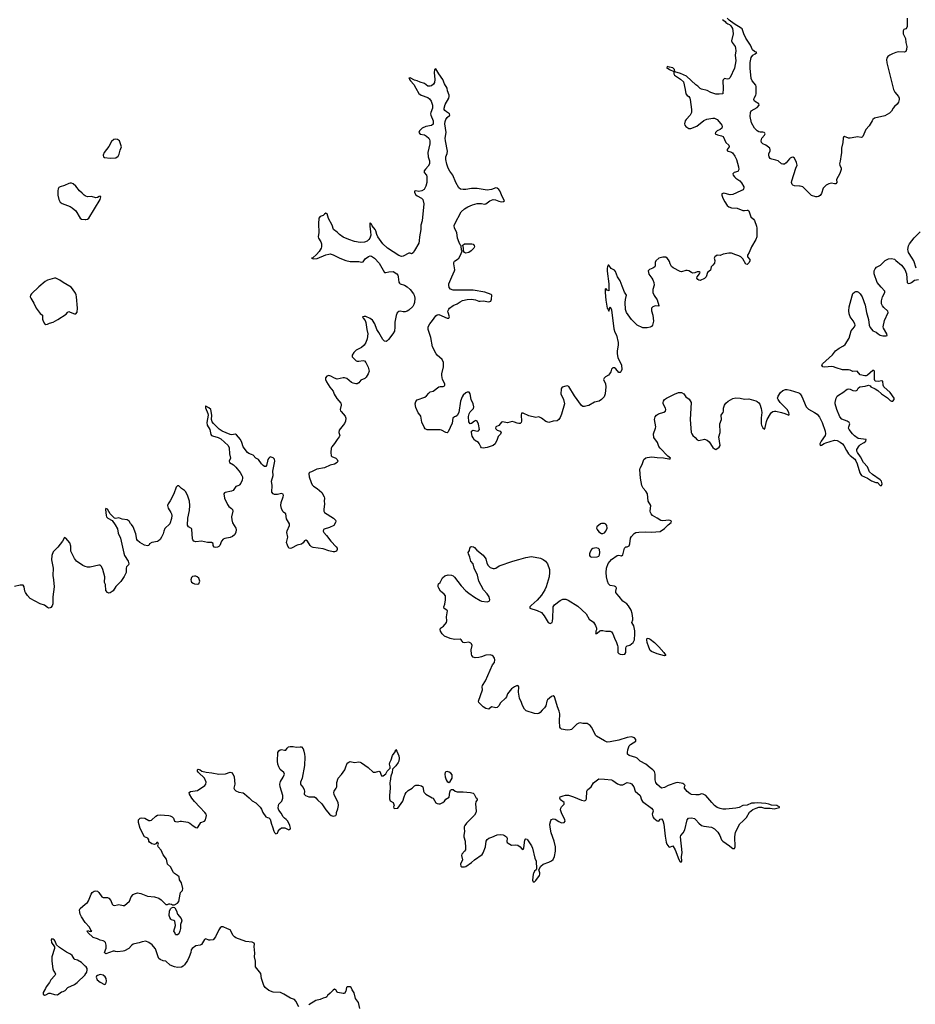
# Model space of a CAD drawing. Header units: inches. Extents: x 1384771 to 1534001, y 461348 to 645899.
# Tile 41 of 105: x 1459082 to 1471623, y 498167 to 511947. Entities that reach past the tile are written whole.
import ezdxf

# ---------------------------------------------------------------- set-up
doc = ezdxf.new("R2010")
doc.units = ezdxf.units.IN
doc.header["$MEASUREMENT"] = 0
for name, color, linetype in [('B4459', 7, 'Continuous'), ('B4469', 7, 'Continuous'), ('B4550', 7, 'Continuous'), ('B4560', 7, 'Continuous'), ('B4561', 7, 'Continuous'), ('B4570', 7, 'Continuous'), ('B4571', 7, 'Continuous')]:
    doc.layers.add(name, color=color, linetype=linetype)

msp = doc.modelspace()

# ---------------------------------------------------------------- linework, layer by layer
at = {"layer": 'B4459', "color": 6, "elevation": 600}
for points in [[(1460000, 499314), (1459950, 499390), (1459929, 499429), (1459923, 499450), (1459919, 499490), (1459927, 499510), (1460000, 499567)], [(1460000, 498702), (1459989, 498710), (1459949, 498750), (1459890, 498785), (1459855, 498795), (1459844, 498804), (1459818, 498850), (1459795, 498870), (1459737, 498897), (1459641, 498961), (1459599, 498999), (1459577, 499050), (1459563, 499070), (1459550, 499081), (1459530, 499082), (1459521, 499070), (1459528, 499030), (1459568, 498970), (1459568, 498950), (1459533, 498830), (1459531, 498770), (1459544, 498664), (1459556, 498636), (1459576, 498610), (1459582, 498590), (1459575, 498570), (1459519, 498510), (1459499, 498470), (1459451, 498410), (1459445, 498390), (1459410, 498330), (1459413, 498310), (1459430, 498296), (1459450, 498298), (1459490, 498322), (1459510, 498325), (1459570, 498303), (1459610, 498300), (1459670, 498340), (1459690, 498346), (1459718, 498362), (1459756, 498404), (1459850, 498446), (1459887, 498473), (1459999, 498581), (1460000, 498583)]]:
    msp.add_lwpolyline(points, dxfattribs=at)
at = {"layer": 'B4469', "color": 6, "elevation": 600}
for points in [[(1460000, 499567), (1460030, 499590), (1460046, 499614), (1460084, 499710), (1460099, 499730), (1460126, 499750), (1460150, 499755), (1460170, 499750), (1460190, 499730), (1460234, 499670), (1460250, 499663), (1460310, 499660), (1460332, 499652), (1460360, 499620), (1460376, 499570), (1460390, 499556), (1460410, 499548), (1460450, 499560), (1460470, 499562), (1460530, 499548), (1460550, 499550), (1460619, 499610), (1460645, 499670), (1460670, 499703), (1460690, 499714), (1460730, 499725), (1460778, 499718), (1460870, 499681), (1460968, 499670), (1461030, 499651), (1461063, 499630), (1461130, 499566), (1461154, 499566), (1461170, 499575), (1461185, 499575), (1461206, 499570), (1461220, 499560), (1461250, 499558), (1461290, 499582), (1461312, 499608), (1461327, 499710), (1461334, 499730), (1461360, 499760), (1461366, 499790), (1461350, 499865), (1461322, 499910), (1461313, 499950), (1461293, 499970), (1461250, 500000)], [(1466275, 500000), (1466270, 499990), (1466265, 499905), (1466270, 499879), (1466290, 499883), (1466310, 499901), (1466360, 499970), (1466367, 499990), (1466367, 500000)], [(1462992, 498132), (1462950, 498211), (1462930, 498235), (1462874, 498254), (1462781, 498310), (1462732, 498332), (1462630, 498336), (1462570, 498360), (1462521, 498402), (1462499, 498430), (1462469, 498530), (1462459, 498599), (1462386, 498690), (1462382, 498710), (1462383, 498770), (1462371, 498830), (1462375, 498885), (1462365, 498975), (1462371, 499011), (1462365, 499025), (1462336, 499036), (1462250, 499048), (1462110, 499098), (1462091, 499110), (1462073, 499130), (1462030, 499211), (1461990, 499221), (1461930, 499251), (1461910, 499251), (1461890, 499239), (1461870, 499210), (1461823, 499110), (1461790, 499071), (1461750, 499063), (1461730, 499066), (1461690, 499083), (1461670, 499076), (1461630, 499005), (1461610, 498993), (1461550, 498985), (1461497, 498950), (1461485, 498930), (1461479, 498890), (1461457, 498830), (1461430, 498779), (1461390, 498718), (1461370, 498699), (1461350, 498688), (1461290, 498684), (1461250, 498690), (1461190, 498716), (1461130, 498770), (1461090, 498775), (1461050, 498793), (1461032, 498810), (1461020, 498830), (1460983, 498943), (1460958, 498978), (1460938, 498998), (1460890, 499033), (1460850, 499050), (1460798, 499042), (1460754, 499026), (1460690, 499015), (1460670, 499007), (1460646, 498990), (1460610, 498950), (1460550, 498917), (1460530, 498910), (1460450, 498900), (1460425, 498905), (1460410, 498913), (1460390, 498913), (1460290, 498875), (1460271, 498890), (1460295, 498955), (1460293, 498993), (1460284, 499030), (1460270, 499047), (1460250, 499056), (1460210, 499064), (1460170, 499084), (1460110, 499101), (1460038, 499170), (1460026, 499190), (1460030, 499198), (1460070, 499188), (1460091, 499190), (1460078, 499198), (1460079, 499210), (1460055, 499250), (1460006, 499306), (1460000, 499314)], [(1460000, 498583), (1460022, 498618), (1460029, 498650), (1460027, 498667), (1460012, 498692), (1460000, 498702)], [(1463845, 498110), (1463827, 498190), (1463783, 498250), (1463768, 498328), (1463736, 498370), (1463723, 498403), (1463712, 498412), (1463670, 498413), (1463658, 498402), (1463647, 498350), (1463630, 498317), (1463610, 498316), (1463538, 498330), (1463530, 498335), (1463510, 498371), (1463490, 498379), (1463470, 498366), (1463430, 498322), (1463392, 498290), (1463381, 498270), (1463370, 498261), (1463330, 498255), (1463290, 498236), (1463230, 498218), (1463130, 498159)]]:
    msp.add_lwpolyline(points, dxfattribs=at)
for points in [[(1461270, 499138), (1461262, 499142), (1461254, 499170), (1461242, 499190), (1461262, 499270), (1461253, 499330), (1461240, 499340), (1461210, 499349), (1461199, 499359), (1461183, 499383), (1461175, 499410), (1461179, 499470), (1461195, 499505), (1461210, 499518), (1461230, 499525), (1461250, 499522), (1461256, 499516), (1461276, 499476), (1461291, 499430), (1461341, 499370), (1461354, 499334), (1461336, 499284), (1461333, 499230), (1461325, 499190), (1461310, 499155), (1461290, 499139)], [(1460210, 498585), (1460172, 498570), (1460160, 498560), (1460151, 498549), (1460165, 498510), (1460210, 498475), (1460270, 498446), (1460290, 498452), (1460298, 498490), (1460292, 498530), (1460279, 498550), (1460250, 498574)]]:
    msp.add_lwpolyline(points, close=True, dxfattribs=at)
at = {"layer": 'B4550', "color": 6}
for points, elevation in [([(1460000, 509481), (1459985, 509490), (1459959, 509519), (1459919, 509550), (1459870, 509615), (1459830, 509649), (1459810, 509660), (1459790, 509661), (1459770, 509654), (1459710, 509625), (1459650, 509609), (1459630, 509597), (1459621, 509579), (1459616, 509550), (1459616, 509490), (1459628, 509430), (1459650, 509391), (1459676, 509376), (1459790, 509334), (1459816, 509316), (1459867, 509270), (1459930, 509171), (1459950, 509157), (1460000, 509153)], 700), ([(1460000, 504295), (1459967, 504307), (1459880, 504370), (1459850, 504406), (1459806, 504490), (1459800, 504510), (1459800, 504580), (1459784, 504624), (1459730, 504691), (1459710, 504701), (1459680, 504650), (1459616, 504564), (1459550, 504499), (1459530, 504450), (1459526, 504386), (1459551, 504270), (1459547, 504170), (1459557, 504110), (1459563, 504010), (1459544, 503870), (1459544, 503770), (1459536, 503744), (1459518, 503722), (1459510, 503715), (1459490, 503713), (1459470, 503722), (1459430, 503755), (1459370, 503772), (1459230, 503847), (1459190, 503889), (1459163, 503930), (1459154, 503950), (1459143, 504010), (1459130, 504032), (1459090, 504035), (1459010, 504016)], 600)]:
    msp.add_lwpolyline(points, dxfattribs=dict(at, elevation=elevation))
at = {"layer": 'B4550', "color": 6, "elevation": 700}
msp.add_lwpolyline([(1459570, 508330), (1459538, 508322), (1459470, 508300), (1459438, 508282), (1459350, 508208), (1459249, 508111), (1459232, 508090), (1459230, 508070), (1459239, 508050), (1459281, 507981), (1459314, 507910), (1459370, 507836), (1459403, 507810), (1459403, 507757), (1459410, 507727), (1459430, 507695), (1459450, 507680), (1459470, 507684), (1459498, 507702), (1459550, 507712), (1459615, 507750), (1459734, 507826), (1459750, 507851), (1459761, 507859), (1459770, 507861), (1459790, 507854), (1459850, 507831), (1459870, 507831), (1459885, 507855), (1459890, 507910), (1459879, 508070), (1459875, 508095), (1459862, 508122), (1459822, 508182), (1459802, 508202), (1459690, 508270), (1459643, 508303), (1459590, 508328)], close=True, dxfattribs=at)
at = {"layer": 'B4560', "color": 6}
for points, elevation in [([(1464811, 510000), (1464820, 509970), (1464821, 509930), (1464804, 509896), (1464764, 509856), (1464745, 509830), (1464746, 509810), (1464778, 509770), (1464782, 509750), (1464781, 509670), (1464770, 509615), (1464748, 509570), (1464715, 509550), (1464670, 509543), (1464629, 509551), (1464611, 509549), (1464610, 509530), (1464630, 509498), (1464650, 509482), (1464710, 509451), (1464727, 509430), (1464740, 509370), (1464718, 509130), (1464701, 509070), (1464700, 509010), (1464681, 508910), (1464678, 508850), (1464670, 508818), (1464610, 508716), (1464590, 508686), (1464570, 508669), (1464550, 508678), (1464530, 508680), (1464450, 508637), (1464430, 508635), (1464390, 508648), (1464234, 508750), (1464168, 508808), (1464099, 508910), (1464083, 508943), (1464070, 508990), (1464059, 509010), (1464020, 509060), (1464010, 509084), (1463990, 509105), (1463984, 509090), (1463983, 509057), (1463996, 508976), (1463998, 508930), (1463985, 508890), (1463971, 508869), (1463950, 508847), (1463910, 508833), (1463850, 508830), (1463770, 508843), (1463691, 508870), (1463610, 508904), (1463562, 508942), (1463530, 508974), (1463475, 509010), (1463456, 509070), (1463407, 509167), (1463390, 509228), (1463370, 509237), (1463350, 509226), (1463330, 509207), (1463288, 509192), (1463272, 509170), (1463268, 509090), (1463272, 508970), (1463263, 508910), (1463268, 508890), (1463297, 508837), (1463307, 508810), (1463310, 508770), (1463305, 508750), (1463276, 508704), (1463240, 508660), (1463185, 508615), (1463169, 508610), (1463190, 508602), (1463250, 508606), (1463370, 508656), (1463410, 508667), (1463430, 508668), (1463470, 508657), (1463565, 508610), (1463650, 508576), (1463710, 508565), (1463830, 508564), (1463870, 508552), (1463890, 508557), (1463922, 508598), (1463965, 508635), (1463990, 508642), (1464010, 508639), (1464051, 508611), (1464118, 508538), (1464190, 508410), (1464210, 508407), (1464250, 508417), (1464310, 508421), (1464361, 508390), (1464376, 508370), (1464384, 508350), (1464392, 508272), (1464399, 508259), (1464410, 508250), (1464472, 508232), (1464510, 508208), (1464552, 508172), (1464598, 508110), (1464606, 508090), (1464613, 508050), (1464610, 507991), (1464600, 507960), (1464585, 507935), (1464530, 507880), (1464510, 507867), (1464482, 507858), (1464450, 507857), (1464410, 507866), (1464390, 507863), (1464370, 507846), (1464353, 507807), (1464335, 507715), (1464335, 507645), (1464330, 507590), (1464307, 507550), (1464247, 507470), (1464230, 507453), (1464215, 507445), (1464190, 507449), (1464168, 507470), (1464111, 507570), (1464082, 507610), (1464055, 507690), (1464022, 507742), (1463990, 507765), (1463930, 507791), (1463905, 507795), (1463882, 507790), (1463892, 507770), (1463919, 507739), (1463930, 507710), (1463943, 507610), (1463956, 507550), (1463950, 507482), (1463931, 507429), (1463907, 507390), (1463870, 507359), (1463796, 507324), (1463762, 507290), (1463737, 507250), (1463740, 507230), (1463755, 507210), (1463773, 507190), (1463795, 507175), (1463810, 507170), (1463830, 507170), (1463890, 507177), (1463911, 507171), (1463930, 507150), (1463964, 507084), (1463975, 507030), (1463964, 506990), (1463934, 506946), (1463914, 506926), (1463859, 506901), (1463830, 506864), (1463810, 506852), (1463790, 506852), (1463750, 506862), (1463730, 506871), (1463664, 506924), (1463630, 506937), (1463610, 506936), (1463530, 506916), (1463490, 506928), (1463440, 506960), (1463410, 506966), (1463381, 506959), (1463366, 506933), (1463366, 506910), (1463377, 506877), (1463423, 506803), (1463470, 506750), (1463486, 506706), (1463524, 506644), (1463581, 506581), (1463586, 506570), (1463585, 506550), (1463571, 506491), (1463574, 506474), (1463582, 506462), (1463613, 506433), (1463638, 506398), (1463648, 506370), (1463646, 506330), (1463630, 506294), (1463556, 506204), (1463551, 506170), (1463563, 506130), (1463557, 506110), (1463527, 506073), (1463490, 506014), (1463451, 505970), (1463442, 505950), (1463437, 505890), (1463445, 505845), (1463454, 505834), (1463510, 505811), (1463530, 505790), (1463536, 505770), (1463527, 505750), (1463490, 505726), (1463430, 505713), (1463350, 505673), (1463245, 505655), (1463170, 505617), (1463141, 505610), (1463134, 505606), (1463129, 505590), (1463136, 505550), (1463162, 505470), (1463178, 505438), (1463197, 505417), (1463250, 505384), (1463314, 505330), (1463345, 505270), (1463350, 505250), (1463346, 505210), (1463351, 505170), (1463342, 505090), (1463343, 505070), (1463352, 505052), (1463478, 504970), (1463505, 504945), (1463510, 504930), (1463504, 504910), (1463480, 504870), (1463422, 504838), (1463344, 504816), (1463335, 504810), (1463331, 504790), (1463341, 504770), (1463378, 504730), (1463438, 504650), (1463514, 504570), (1463527, 504550), (1463529, 504531), (1463519, 504510), (1463490, 504500), (1463470, 504501), (1463410, 504513), (1463330, 504543), (1463190, 504560), (1463170, 504569), (1463150, 504587), (1463110, 504647), (1463090, 504664), (1463070, 504655), (1463050, 504624), (1463030, 504607), (1462966, 504594), (1462888, 504550), (1462870, 504545), (1462850, 504551), (1462830, 504591), (1462820, 504630), (1462837, 504703), (1462821, 504770), (1462826, 504794), (1462858, 504870), (1462859, 504890), (1462820, 504960), (1462810, 505030), (1462774, 505054), (1462765, 505065), (1462748, 505108), (1462740, 505150), (1462745, 505190), (1462772, 505270), (1462774, 505290), (1462770, 505306), (1462750, 505317), (1462690, 505301), (1462650, 505300), (1462630, 505310), (1462613, 505333), (1462617, 505430), (1462607, 505490), (1462630, 505570), (1462629, 505630), (1462654, 505770), (1462650, 505797), (1462630, 505816), (1462590, 505829), (1462570, 505810), (1462559, 505790), (1462551, 505769), (1462539, 505710), (1462530, 505694), (1462510, 505692), (1462490, 505706), (1462466, 505730), (1462426, 505790), (1462390, 505812), (1462350, 505853), (1462330, 505864), (1462290, 505874), (1462270, 505889), (1462210, 505968), (1462195, 506030), (1462176, 506070), (1462118, 506138), (1462105, 506145), (1462050, 506137), (1462030, 506142), (1461919, 506190), (1461877, 506217), (1461797, 506297), (1461779, 506319), (1461768, 506350), (1461771, 506411), (1461757, 506490), (1461730, 506515), (1461690, 506538), (1461684, 506536), (1461686, 506514), (1461717, 506437), (1461720, 506410), (1461704, 506310), (1461706, 506270), (1461745, 506210), (1461760, 506140), (1461769, 506129), (1461782, 506122), (1461860, 506100), (1461900, 506080), (1462001, 505990), (1462016, 505956), (1462021, 505870), (1462033, 505810), (1462017, 505770), (1462020, 505750), (1462075, 505715), (1462110, 505684), (1462169, 505610), (1462193, 505570), (1462200, 505550), (1462201, 505530), (1462196, 505504), (1462178, 505462), (1462162, 505438), (1462150, 505429), (1462110, 505414), (1462070, 505357), (1462050, 505348), (1461958, 505330), (1461950, 505326), (1461940, 505310), (1461949, 505249), (1461990, 505163), (1462010, 505132), (1462050, 505106), (1462062, 505090), (1462067, 505070), (1462049, 504991), (1462053, 504947), (1462064, 504904), (1462108, 504830), (1462115, 504810), (1462109, 504770), (1462090, 504738), (1462064, 504716), (1462030, 504702), (1461953, 504687), (1461930, 504675), (1461910, 504650), (1461884, 504590), (1461870, 504574), (1461850, 504565), (1461830, 504562), (1461807, 504567), (1461792, 504590), (1461790, 504615), (1461770, 504630), (1461710, 504629), (1461630, 504650), (1461550, 504640), (1461519, 504650), (1461506, 504666), (1461503, 504683), (1461495, 504815), (1461487, 504827), (1461448, 504848), (1461434, 504874), (1461438, 504970), (1461461, 505079), (1461465, 505150), (1461460, 505210), (1461431, 505291), (1461405, 505345), (1461390, 505360), (1461348, 505388), (1461310, 505423), (1461290, 505423), (1461275, 505405), (1461242, 505310), (1461190, 505212), (1461159, 505170), (1461153, 505150), (1461159, 505110), (1461198, 505050), (1461208, 505030), (1461212, 505010), (1461210, 504966), (1461186, 504890), (1461116, 504824), (1461100, 504790), (1461090, 504750), (1461070, 504705), (1461048, 504670), (1461028, 504652), (1461014, 504646), (1460931, 504629), (1460899, 504610), (1460890, 504588), (1460870, 504584), (1460830, 504594), (1460766, 504630), (1460730, 504658), (1460723, 504670), (1460707, 504750), (1460670, 504851), (1460650, 504880), (1460635, 504895), (1460616, 504930), (1460586, 504946), (1460518, 504958), (1460470, 504976), (1460430, 504965), (1460410, 504971), (1460350, 505030), (1460310, 505099), (1460290, 505105), (1460283, 505090), (1460291, 505010), (1460298, 504990), (1460316, 504970), (1460379, 504939), (1460419, 504879), (1460450, 504820), (1460463, 504763), (1460494, 504690), (1460540, 504480), (1460552, 504450), (1460599, 504370), (1460610, 504330), (1460604, 504317), (1460580, 504290), (1460575, 504270), (1460572, 504210), (1460547, 504153), (1460497, 504083), (1460430, 504013), (1460390, 503956), (1460350, 503924), (1460330, 503920), (1460310, 503929), (1460290, 503959), (1460283, 504043), (1460270, 504070), (1460274, 504150), (1460248, 504250), (1460230, 504293), (1460211, 504311), (1460190, 504314), (1460070, 504285), (1460030, 504283), (1460000, 504295)], 600), ([(1469115, 510000), (1469120, 509990), (1469147, 509890), (1469151, 509849), (1469136, 509824), (1469087, 509810), (1469068, 509790), (1469074, 509770), (1469090, 509749), (1469110, 509729), (1469167, 509690), (1469190, 509666), (1469220, 509610), (1469223, 509590), (1469219, 509581), (1469212, 509568), (1469181, 509550), (1469070, 509499), (1469030, 509496), (1468941, 509519), (1468915, 509510), (1468912, 509490), (1468928, 509448), (1468956, 509396), (1468988, 509348), (1469010, 509330), (1469050, 509314), (1469130, 509309), (1469210, 509278), (1469230, 509276), (1469270, 509283), (1469279, 509279), (1469291, 509271), (1469298, 509258), (1469320, 509190), (1469357, 509157), (1469370, 509135), (1469399, 509059), (1469405, 509030), (1469403, 508910), (1469391, 508869), (1469331, 508769), (1469299, 508690), (1469274, 508650), (1469273, 508630), (1469304, 508590), (1469306, 508570), (1469295, 508550), (1469270, 508523), (1469250, 508525), (1469210, 508601), (1469179, 508630), (1469150, 508644), (1469110, 508654), (1469050, 508680), (1469010, 508678), (1468935, 508665), (1468890, 508647), (1468850, 508651), (1468814, 508630), (1468808, 508610), (1468815, 508575), (1468810, 508541), (1468790, 508511), (1468765, 508490), (1468757, 508443), (1468712, 508408), (1468696, 508350), (1468670, 508324), (1468610, 508296), (1468590, 508300), (1468577, 508310), (1468564, 508330), (1468567, 508350), (1468603, 508390), (1468611, 508410), (1468599, 508419), (1468570, 508416), (1468536, 508404), (1468510, 508400), (1468490, 508407), (1468451, 508431), (1468430, 508436), (1468410, 508435), (1468350, 508419), (1468330, 508422), (1468234, 508474), (1468210, 508493), (1468190, 508530), (1468182, 508562), (1468168, 508588), (1468150, 508610), (1468130, 508625), (1468090, 508624), (1468030, 508610), (1467990, 508571), (1467979, 508550), (1467981, 508510), (1467976, 508490), (1467950, 508469), (1467903, 508450), (1467881, 508430), (1467890, 508384), (1467935, 508330), (1467950, 508304), (1467962, 508270), (1467968, 508230), (1467948, 508172), (1467949, 508129), (1467965, 508085), (1468010, 508027), (1468034, 507946), (1468030, 507939), (1467990, 507942), (1467970, 507938), (1467950, 507929), (1467929, 507910), (1467929, 507871), (1467947, 507810), (1467956, 507730), (1467943, 507670), (1467927, 507653), (1467910, 507645), (1467870, 507636), (1467830, 507634), (1467810, 507636), (1467730, 507672), (1467650, 507750), (1467578, 507850), (1467566, 507890), (1467560, 507990), (1467563, 508030), (1467580, 508090), (1467550, 508132), (1467519, 508219), (1467489, 508290), (1467453, 508350), (1467425, 508425), (1467410, 508442), (1467366, 508466), (1467330, 508512), (1467324, 508510), (1467311, 508489), (1467308, 508468), (1467309, 508429), (1467331, 508249), (1467330, 508154), (1467310, 508161), (1467290, 508186), (1467282, 508178), (1467280, 508130), (1467290, 508024), (1467310, 507909), (1467323, 507890), (1467330, 507868), (1467350, 507928), (1467370, 507888), (1467401, 507621), (1467416, 507576), (1467439, 507530), (1467464, 507430), (1467463, 507390), (1467447, 507313), (1467448, 507270), (1467460, 507220), (1467510, 507110), (1467514, 507050), (1467501, 507019), (1467490, 507008), (1467470, 507010), (1467430, 507063), (1467410, 507075), (1467390, 507077), (1467370, 507054), (1467360, 507020), (1467343, 506990), (1467326, 506974), (1467286, 506950), (1467265, 506930), (1467255, 506910), (1467283, 506850), (1467289, 506810), (1467280, 506710), (1467266, 506670), (1467227, 506630), (1467197, 506610), (1467130, 506592), (1467050, 506548), (1467030, 506542), (1466990, 506532), (1466970, 506534), (1466950, 506546), (1466850, 506684), (1466770, 506812), (1466750, 506821), (1466730, 506820), (1466677, 506803), (1466668, 506792), (1466664, 506776), (1466661, 506710), (1466698, 506630), (1466709, 506570), (1466670, 506424), (1466650, 506381), (1466630, 506350), (1466606, 506334), (1466550, 506326), (1466490, 506310), (1466450, 506324), (1466391, 506371), (1466350, 506390), (1466310, 506379), (1466210, 506403), (1466130, 506442), (1466110, 506439), (1466106, 506414), (1466110, 506330), (1466106, 506310), (1466090, 506296), (1466070, 506294), (1466050, 506298), (1466010, 506316), (1465977, 506323), (1465913, 506307), (1465842, 506318), (1465830, 506315), (1465791, 506269), (1465750, 506250), (1465744, 506230), (1465750, 506222), (1465770, 506202), (1465812, 506190), (1465824, 506170), (1465820, 506160), (1465814, 506146), (1465784, 506116), (1465768, 506070), (1465738, 506010), (1465710, 505989), (1465630, 505959), (1465571, 505951), (1465550, 505957), (1465539, 505970), (1465518, 506018), (1465508, 506028), (1465450, 506061), (1465430, 506093), (1465420, 506120), (1465408, 506170), (1465411, 506189), (1465421, 506199), (1465430, 506202), (1465490, 506189), (1465509, 506191), (1465521, 506210), (1465505, 506285), (1465490, 506330), (1465470, 506338), (1465450, 506330), (1465410, 506296), (1465390, 506293), (1465370, 506321), (1465367, 506393), (1465374, 506430), (1465390, 506460), (1465435, 506505), (1465442, 506530), (1465430, 506570), (1465403, 506630), (1465391, 506711), (1465374, 506734), (1465350, 506733), (1465330, 506723), (1465290, 506691), (1465277, 506670), (1465256, 506610), (1465230, 506449), (1465210, 506409), (1465190, 506395), (1465170, 506388), (1465147, 506370), (1465139, 506301), (1465082, 506178), (1465070, 506165), (1465050, 506168), (1464990, 506201), (1464970, 506207), (1464890, 506205), (1464790, 506209), (1464761, 506221), (1464744, 506244), (1464714, 506314), (1464698, 506398), (1464690, 506414), (1464664, 506444), (1464630, 506521), (1464621, 506570), (1464630, 506602), (1464650, 506625), (1464754, 506666), (1464777, 506683), (1464810, 506722), (1464830, 506737), (1464870, 506746), (1464950, 506808), (1464970, 506814), (1465010, 506815), (1465030, 506823), (1465036, 506830), (1465035, 506850), (1465004, 506910), (1464993, 506967), (1464994, 506990), (1465018, 507090), (1465015, 507150), (1464997, 507190), (1464930, 507250), (1464912, 507272), (1464864, 507370), (1464837, 507497), (1464800, 507610), (1464803, 507650), (1464826, 507690), (1464864, 507736), (1464910, 507803), (1464930, 507817), (1464950, 507821), (1465070, 507770), (1465092, 507768), (1465099, 507790), (1465080, 507850), (1465079, 507870), (1465090, 507898), (1465100, 507910), (1465150, 507946), (1465210, 507970), (1465250, 507999), (1465285, 508015), (1465350, 508033), (1465410, 508035), (1465467, 508027), (1465510, 508010), (1465530, 508007), (1465570, 508013), (1465650, 508000), (1465681, 508010), (1465690, 508038), (1465695, 508090), (1465683, 508103), (1465594, 508134), (1465430, 508162), (1465150, 508161), (1465117, 508177), (1465098, 508198), (1465090, 508230), (1465093, 508250), (1465132, 508350), (1465173, 508430), (1465176, 508444), (1465160, 508530), (1465162, 508550), (1465172, 508568), (1465210, 508590), (1465231, 508610), (1465261, 508659), (1465276, 508710), (1465270, 508721), (1465262, 508782), (1465250, 508797), (1465234, 508830), (1465214, 508890), (1465205, 508970), (1465169, 509030), (1465167, 509067), (1465174, 509090), (1465263, 509257), (1465310, 509301), (1465359, 509330), (1465425, 509355), (1465490, 509373), (1465550, 509376), (1465590, 509367), (1465610, 509369), (1465667, 509413), (1465710, 509430), (1465747, 509427), (1465790, 509408), (1465830, 509400), (1465857, 509403), (1465870, 509410), (1465841, 509461), (1465807, 509550), (1465792, 509572), (1465770, 509589), (1465750, 509594), (1465690, 509572), (1465630, 509561), (1465490, 509585), (1465410, 509584), (1465330, 509571), (1465291, 509571), (1465257, 509577), (1465233, 509593), (1465189, 509669), (1465146, 509770), (1465105, 509825), (1465080, 509870), (1465063, 509923), (1465051, 509990), (1465050, 510000)], 600), ([(1469863, 510000), (1469817, 509943), (1469790, 509927), (1469770, 509923), (1469750, 509930), (1469705, 509970), (1469670, 509982), (1469614, 509994), (1469602, 510000)], 600), ([(1470000, 509617), (1469930, 509621), (1469910, 509630), (1469900, 509640), (1469890, 509670), (1469893, 509690), (1469949, 509870), (1469967, 509910), (1469961, 509950), (1469936, 510000)], 600), ([(1460000, 509153), (1460010, 509152), (1460030, 509155), (1460050, 509169), (1460209, 509430), (1460218, 509470), (1460210, 509475), (1460194, 509474), (1460170, 509459), (1460150, 509456), (1460090, 509472), (1460030, 509470), (1460010, 509475), (1460000, 509481)], 700), ([(1466367, 500000), (1466367, 500007), (1466350, 500050), (1466380, 500100), (1466410, 500127), (1466490, 500155), (1466530, 500175), (1466550, 500193), (1466570, 500237), (1466587, 500310), (1466586, 500370), (1466564, 500450), (1466525, 500565), (1466508, 500648), (1466506, 500690), (1466520, 500740), (1466530, 500754), (1466550, 500763), (1466579, 500759), (1466630, 500726), (1466670, 500708), (1466705, 500710), (1466720, 500730), (1466716, 500750), (1466667, 500847), (1466657, 500890), (1466660, 500910), (1466670, 500930), (1466708, 500970), (1466708, 500990), (1466657, 501030), (1466648, 501050), (1466651, 501069), (1466694, 501086), (1466727, 501093), (1466767, 501093), (1466835, 501070), (1466950, 501022), (1466990, 501017), (1467010, 501024), (1467017, 501043), (1467024, 501150), (1467032, 501170), (1467086, 501210), (1467115, 501265), (1467190, 501322), (1467270, 501320), (1467370, 501308), (1467390, 501300), (1467453, 501253), (1467490, 501237), (1467530, 501239), (1467590, 501270), (1467630, 501264), (1467650, 501251), (1467682, 501210), (1467702, 501150), (1467769, 501090), (1467788, 501030), (1467804, 501004), (1467931, 500910), (1467946, 500890), (1467951, 500870), (1467938, 500830), (1467948, 500790), (1467962, 500770), (1468010, 500734), (1468030, 500730), (1468050, 500756), (1468070, 500765), (1468090, 500740), (1468103, 500690), (1468121, 500521), (1468135, 500435), (1468143, 500410), (1468170, 500372), (1468187, 500367), (1468230, 500386), (1468261, 500330), (1468310, 500195), (1468330, 500163), (1468350, 500159), (1468355, 500170), (1468350, 500230), (1468357, 500290), (1468334, 500510), (1468342, 500530), (1468373, 500567), (1468397, 500610), (1468430, 500750), (1468448, 500772), (1468490, 500776), (1468530, 500767), (1468551, 500751), (1468590, 500702), (1468630, 500670), (1468660, 500660), (1468770, 500644), (1468810, 500625), (1468857, 500577), (1468885, 500530), (1468910, 500470), (1468928, 500450), (1469023, 500383), (1469050, 500360), (1469070, 500348), (1469090, 500346), (1469102, 500370), (1469094, 500510), (1469106, 500574), (1469165, 500695), (1469209, 500731), (1469258, 500782), (1469303, 500857), (1469350, 500893), (1469397, 500910), (1469430, 500928), (1469470, 500927), (1469512, 500912), (1469590, 500913), (1469645, 500905), (1469720, 500920), (1469722, 500930), (1469699, 500939), (1469685, 500950), (1469610, 500954), (1469570, 500970), (1469530, 500979), (1469410, 500989), (1469370, 500983), (1469330, 500984), (1469270, 500956), (1469209, 500950), (1469157, 500923), (1469110, 500910), (1468970, 500897), (1468930, 500898), (1468890, 500907), (1468850, 500923), (1468810, 500950), (1468772, 500990), (1468691, 501090), (1468652, 501110), (1468629, 501111), (1468590, 501101), (1468550, 501101), (1468490, 501105), (1468470, 501114), (1468427, 501147), (1468391, 501190), (1468391, 501210), (1468401, 501230), (1468384, 501250), (1468370, 501255), (1468291, 501269), (1468270, 501266), (1468162, 501230), (1468110, 501199), (1468070, 501194), (1468010, 501243), (1467992, 501270), (1467982, 501310), (1467981, 501390), (1467970, 501424), (1467950, 501450), (1467910, 501477), (1467849, 501529), (1467770, 501570), (1467730, 501613), (1467710, 501623), (1467615, 501650), (1467594, 501670), (1467592, 501692), (1467598, 501730), (1467616, 501784), (1467635, 501805), (1467708, 501850), (1467710, 501875), (1467690, 501898), (1467650, 501909), (1467590, 501901), (1467470, 501863), (1467350, 501839), (1467310, 501837), (1467270, 501854), (1467161, 501921), (1467151, 501931), (1467090, 502045), (1467071, 502071), (1467030, 502096), (1467010, 502099), (1466970, 502099), (1466930, 502108), (1466910, 502104), (1466882, 502090), (1466810, 502015), (1466790, 502007), (1466750, 502006), (1466670, 502016), (1466653, 502033), (1466648, 502048), (1466639, 502130), (1466644, 502230), (1466637, 502270), (1466613, 502330), (1466576, 502456), (1466569, 502469), (1466550, 502484), (1466530, 502476), (1466471, 502430), (1466462, 502410), (1466450, 502344), (1466430, 502315), (1466396, 502284), (1466369, 502251), (1466350, 502236), (1466330, 502230), (1466290, 502236), (1466173, 502273), (1466150, 502298), (1466122, 502350), (1466108, 502392), (1466082, 502450), (1466065, 502535), (1466070, 502610), (1466062, 502622), (1466050, 502629), (1466010, 502612), (1465970, 502582), (1465914, 502510), (1465899, 502470), (1465886, 502450), (1465815, 502385), (1465790, 502342), (1465770, 502321), (1465750, 502315), (1465690, 502330), (1465650, 502299), (1465610, 502308), (1465570, 502328), (1465511, 502390), (1465508, 502410), (1465563, 502570), (1465560, 502610), (1465563, 502630), (1465605, 502695), (1465704, 502916), (1465730, 502953), (1465737, 502990), (1465730, 503010), (1465710, 503039), (1465696, 503050), (1465670, 503058), (1465610, 503052), (1465550, 503030), (1465510, 503022), (1465458, 503018), (1465430, 503026), (1465413, 503050), (1465409, 503069), (1465406, 503130), (1465417, 503190), (1465411, 503211), (1465401, 503221), (1465370, 503233), (1465310, 503225), (1465290, 503229), (1465266, 503266), (1465250, 503278), (1465170, 503274), (1465110, 503286), (1465030, 503320), (1464999, 503350), (1464974, 503390), (1464968, 503412), (1464977, 503430), (1465019, 503461), (1465057, 503510), (1465064, 503536), (1465061, 503590), (1465072, 503672), (1465065, 503685), (1465028, 503708), (1465020, 503730), (1465034, 503766), (1465046, 503830), (1465047, 503867), (1465043, 503883), (1465026, 503906), (1464977, 503950), (1464952, 503990), (1464941, 504010), (1464941, 504030), (1464949, 504050), (1464970, 504070), (1465005, 504135), (1465035, 504165), (1465083, 504177), (1465130, 504174), (1465150, 504163), (1465170, 504145), (1465263, 504023), (1465330, 503956), (1465370, 503923), (1465450, 503864), (1465530, 503819), (1465550, 503811), (1465630, 503798), (1465658, 503810), (1465665, 503830), (1465654, 503870), (1465628, 503910), (1465576, 503970), (1465510, 504090), (1465495, 504175), (1465448, 504270), (1465430, 504330), (1465400, 504370), (1465387, 504427), (1465367, 504470), (1465364, 504490), (1465382, 504518), (1465387, 504550), (1465400, 504570), (1465410, 504574), (1465435, 504570), (1465450, 504559), (1465483, 504523), (1465570, 504452), (1465610, 504400), (1465623, 504343), (1465641, 504310), (1465670, 504281), (1465710, 504264), (1465730, 504264), (1465749, 504271), (1465798, 504302), (1465989, 504371), (1466070, 504390), (1466170, 504421), (1466250, 504433), (1466377, 504410), (1466410, 504394), (1466443, 504370), (1466471, 504331), (1466500, 504250), (1466503, 504210), (1466494, 504150), (1466456, 504010), (1466437, 503970), (1466390, 503892), (1466330, 503824), (1466245, 503750), (1466227, 503730), (1466225, 503710), (1466330, 503680), (1466387, 503650), (1466426, 503606), (1466482, 503510), (1466510, 503498), (1466537, 503510), (1466544, 503530), (1466549, 503571), (1466551, 503710), (1466554, 503730), (1466570, 503760), (1466650, 503818), (1466690, 503837), (1466730, 503835), (1466763, 503823), (1466897, 503737), (1467015, 503630), (1467057, 503557), (1467116, 503516), (1467144, 503470), (1467159, 503430), (1467158, 503410), (1467150, 503390), (1467150, 503349), (1467160, 503360), (1467170, 503361), (1467205, 503395), (1467220, 503400), (1467250, 503398), (1467290, 503387), (1467350, 503390), (1467370, 503382), (1467390, 503350), (1467410, 503290), (1467439, 503230), (1467453, 503190), (1467457, 503170), (1467457, 503090), (1467470, 503075), (1467489, 503069), (1467530, 503062), (1467554, 503066), (1467569, 503091), (1467568, 503150), (1467573, 503170), (1467590, 503184), (1467625, 503195), (1467650, 503210), (1467671, 503229), (1467690, 503270), (1467698, 503350), (1467695, 503395), (1467683, 503463), (1467655, 503510), (1467668, 503550), (1467669, 503570), (1467658, 503638), (1467643, 503683), (1467606, 503746), (1467582, 503770), (1467527, 503810), (1467476, 503876), (1467443, 503910), (1467430, 503930), (1467429, 503950), (1467437, 503990), (1467428, 504008), (1467410, 504018), (1467350, 504030), (1467328, 504050), (1467313, 504090), (1467299, 504150), (1467293, 504210), (1467298, 504270), (1467323, 504337), (1467371, 504390), (1467450, 504448), (1467470, 504452), (1467510, 504444), (1467530, 504456), (1467550, 504550), (1467570, 504570), (1467590, 504570), (1467615, 504585), (1467625, 504610), (1467636, 504690), (1467647, 504713), (1467685, 504755), (1467710, 504770), (1467750, 504777), (1467850, 504781), (1467930, 504777), (1468050, 504785), (1468112, 504828), (1468162, 504878), (1468204, 504910), (1468208, 504930), (1468190, 504938), (1468170, 504941), (1468090, 504933), (1468059, 504939), (1468010, 504973), (1467943, 505010), (1467925, 505030), (1467914, 505050), (1467911, 505070), (1467920, 505150), (1467882, 505210), (1467873, 505310), (1467851, 505350), (1467811, 505390), (1467793, 505430), (1467773, 505530), (1467767, 505650), (1467770, 505672), (1467797, 505723), (1467820, 505790), (1467850, 505815), (1467870, 505821), (1467933, 505827), (1468010, 505819), (1468097, 505817), (1468170, 505801), (1468190, 505801), (1468197, 505810), (1468157, 505837), (1468050, 505950), (1468033, 505973), (1468011, 506030), (1467962, 506102), (1467956, 506150), (1467987, 506230), (1467988, 506250), (1467970, 506350), (1467982, 506390), (1467998, 506410), (1468028, 506430), (1468104, 506456), (1468125, 506470), (1468131, 506490), (1468127, 506510), (1468094, 506570), (1468091, 506590), (1468097, 506610), (1468111, 506630), (1468140, 506650), (1468250, 506708), (1468308, 506728), (1468348, 506728), (1468383, 506710), (1468411, 506671), (1468458, 506638), (1468483, 506590), (1468472, 506350), (1468487, 506170), (1468493, 506150), (1468506, 506130), (1468540, 506100), (1468570, 506066), (1468590, 506056), (1468670, 506078), (1468710, 506064), (1468738, 506038), (1468790, 505960), (1468810, 505939), (1468830, 505933), (1468876, 505964), (1468890, 505990), (1468874, 506110), (1468889, 506171), (1468884, 506290), (1468908, 506350), (1468907, 506413), (1468913, 506427), (1468933, 506450), (1468939, 506470), (1468939, 506510), (1468951, 506550), (1468970, 506581), (1469003, 506610), (1469070, 506647), (1469110, 506653), (1469169, 506649), (1469230, 506636), (1469290, 506643), (1469390, 506614), (1469410, 506602), (1469430, 506585), (1469445, 506565), (1469467, 506507), (1469474, 506450), (1469465, 506375), (1469467, 506290), (1469471, 506270), (1469490, 506234), (1469510, 506216), (1469521, 506239), (1469538, 506322), (1469548, 506350), (1469595, 506430), (1469610, 506449), (1469630, 506463), (1469650, 506468), (1469670, 506466), (1469750, 506450), (1469796, 506436), (1469850, 506413), (1469857, 506423), (1469852, 506450), (1469830, 506490), (1469733, 506590), (1469703, 506630), (1469695, 506650), (1469701, 506679), (1469736, 506730), (1469770, 506757), (1469807, 506770), (1469830, 506771), (1469870, 506763), (1469990, 506725), (1470000, 506717)], 600), ([(1461250, 500000), (1461235, 500010), (1461192, 500090), (1461154, 500130), (1461136, 500196), (1461090, 500261), (1461064, 500324), (1461019, 500370), (1461017, 500390), (1461025, 500410), (1461018, 500430), (1461002, 500430), (1460987, 500413), (1460970, 500405), (1460932, 500412), (1460898, 500438), (1460891, 500450), (1460891, 500470), (1460878, 500490), (1460830, 500511), (1460767, 500627), (1460748, 500710), (1460747, 500750), (1460767, 500773), (1460790, 500776), (1460834, 500770), (1460890, 500741), (1460910, 500738), (1460930, 500746), (1460990, 500801), (1461010, 500813), (1461050, 500818), (1461172, 500808), (1461190, 500805), (1461218, 500790), (1461235, 500770), (1461251, 500731), (1461264, 500724), (1461290, 500722), (1461329, 500731), (1461350, 500731), (1461438, 500718), (1461464, 500704), (1461510, 500665), (1461550, 500641), (1461570, 500635), (1461603, 500690), (1461621, 500710), (1461668, 500732), (1461686, 500750), (1461696, 500810), (1461692, 500830), (1461675, 500850), (1461607, 500927), (1461530, 501004), (1461495, 501050), (1461459, 501110), (1461457, 501130), (1461473, 501147), (1461570, 501158), (1461673, 501230), (1461690, 501250), (1461695, 501275), (1461670, 501330), (1461585, 501410), (1461572, 501430), (1461573, 501447), (1461582, 501458), (1461610, 501448), (1461632, 501432), (1461695, 501415), (1461773, 501407), (1461870, 501388), (1461966, 501394), (1462030, 501414), (1462050, 501409), (1462070, 501384), (1462087, 501350), (1462095, 501250), (1462082, 501190), (1462091, 501171), (1462110, 501156), (1462150, 501138), (1462210, 501126), (1462230, 501115), (1462297, 501057), (1462336, 501016), (1462390, 500985), (1462450, 500924), (1462470, 500896), (1462489, 500850), (1462530, 500793), (1462550, 500781), (1462570, 500777), (1462590, 500757), (1462606, 500690), (1462623, 500650), (1462640, 500590), (1462650, 500573), (1462670, 500554), (1462690, 500561), (1462703, 500590), (1462723, 500617), (1462750, 500636), (1462795, 500635), (1462825, 500625), (1462851, 500609), (1462870, 500618), (1462873, 500630), (1462866, 500670), (1462836, 500730), (1462815, 500755), (1462790, 500770), (1462770, 500790), (1462742, 500842), (1462710, 500885), (1462703, 500910), (1462704, 500950), (1462709, 500970), (1462751, 501009), (1462767, 501050), (1462765, 501090), (1462730, 501210), (1462726, 501250), (1462735, 501285), (1462773, 501347), (1462789, 501390), (1462780, 501410), (1462730, 501453), (1462709, 501489), (1462697, 501530), (1462694, 501570), (1462698, 501690), (1462710, 501715), (1462730, 501728), (1462750, 501733), (1462790, 501723), (1462810, 501724), (1462827, 501753), (1462848, 501770), (1462870, 501775), (1462910, 501776), (1462953, 501767), (1463010, 501772), (1463030, 501769), (1463050, 501743), (1463063, 501710), (1463072, 501670), (1463075, 501630), (1463069, 501510), (1463036, 501330), (1463014, 501274), (1463013, 501253), (1463019, 501239), (1463050, 501201), (1463065, 501170), (1463070, 501150), (1463066, 501110), (1463085, 501090), (1463130, 501072), (1463210, 501070), (1463230, 501055), (1463251, 501030), (1463314, 500974), (1463368, 500890), (1463419, 500830), (1463444, 500810), (1463470, 500799), (1463511, 500809), (1463517, 500830), (1463517, 500850), (1463537, 500903), (1463547, 500950), (1463543, 500990), (1463503, 501063), (1463485, 501105), (1463483, 501130), (1463488, 501150), (1463516, 501190), (1463524, 501210), (1463525, 501270), (1463544, 501330), (1463590, 501385), (1463634, 501450), (1463651, 501489), (1463661, 501530), (1463670, 501540), (1463690, 501557), (1463710, 501563), (1463770, 501552), (1463830, 501560), (1463850, 501555), (1463870, 501546), (1463961, 501481), (1464030, 501414), (1464064, 501416), (1464110, 501429), (1464123, 501423), (1464150, 501364), (1464170, 501365), (1464208, 501392), (1464228, 501430), (1464268, 501472), (1464271, 501489), (1464260, 501530), (1464263, 501550), (1464286, 501590), (1464302, 501650), (1464338, 501702), (1464350, 501732), (1464364, 501710), (1464390, 501645), (1464395, 501610), (1464392, 501572), (1464382, 501550), (1464350, 501503), (1464301, 501459), (1464297, 501410), (1464279, 501361), (1464269, 501290), (1464263, 501270), (1464268, 501190), (1464260, 501090), (1464262, 501042), (1464270, 501015), (1464313, 500990), (1464324, 500950), (1464318, 500930), (1464322, 500910), (1464330, 500906), (1464375, 500910), (1464449, 501010), (1464464, 501070), (1464481, 501110), (1464495, 501130), (1464523, 501157), (1464579, 501190), (1464610, 501224), (1464630, 501235), (1464670, 501236), (1464710, 501225), (1464725, 501210), (1464734, 501190), (1464736, 501150), (1464744, 501130), (1464770, 501108), (1464859, 501059), (1464870, 501050), (1464910, 500989), (1464930, 500976), (1464950, 500972), (1464970, 500975), (1465008, 500992), (1465031, 501010), (1465050, 501039), (1465095, 501065), (1465104, 501136), (1465117, 501163), (1465130, 501175), (1465150, 501175), (1465182, 501150), (1465210, 501141), (1465290, 501140), (1465393, 501133), (1465430, 501122), (1465446, 501106), (1465470, 501061), (1465483, 501050), (1465489, 501030), (1465470, 500999), (1465465, 500975), (1465475, 500870), (1465471, 500849), (1465450, 500816), (1465338, 500702), (1465314, 500670), (1465307, 500650), (1465306, 500626), (1465313, 500590), (1465301, 500530), (1465301, 500510), (1465318, 500450), (1465327, 500350), (1465324, 500330), (1465313, 500310), (1465275, 500270), (1465269, 500251), (1465281, 500190), (1465257, 500130), (1465261, 500101), (1465270, 500089), (1465310, 500090), (1465330, 500097), (1465410, 500153), (1465450, 500191), (1465556, 500264), (1465572, 500288), (1465604, 500370), (1465614, 500450), (1465626, 500474), (1465650, 500492), (1465695, 500505), (1465770, 500539), (1465810, 500545), (1465850, 500539), (1465873, 500530), (1465899, 500510), (1465909, 500490), (1465905, 500445), (1465910, 500430), (1465921, 500421), (1465970, 500396), (1466030, 500400), (1466056, 500396), (1466090, 500370), (1466110, 500347), (1466130, 500334), (1466143, 500357), (1466156, 500464), (1466170, 500481), (1466190, 500476), (1466195, 500470), (1466250, 500384), (1466263, 500350), (1466294, 500214), (1466313, 500170), (1466317, 500063), (1466314, 500050), (1466291, 500029), (1466275, 500000)], 600)]:
    msp.add_lwpolyline(points, dxfattribs=dict(at, elevation=elevation))
at = {"layer": 'B4560', "color": 6, "elevation": 600}
for points in [[(1465330, 508679), (1465311, 508690), (1465296, 508710), (1465297, 508750), (1465286, 508790), (1465310, 508808), (1465414, 508810), (1465430, 508806), (1465445, 508785), (1465450, 508770), (1465443, 508750), (1465406, 508710), (1465370, 508689)], [(1467270, 504896), (1467230, 504896), (1467213, 504890), (1467165, 504850), (1467158, 504830), (1467167, 504810), (1467190, 504781), (1467230, 504757), (1467250, 504757), (1467270, 504766), (1467290, 504789), (1467307, 504830), (1467302, 504870), (1467290, 504888)], [(1467156, 504556), (1467110, 504544), (1467090, 504530), (1467070, 504501), (1467059, 504470), (1467059, 504450), (1467070, 504435), (1467090, 504426), (1467170, 504429), (1467190, 504439), (1467202, 504458), (1467207, 504490), (1467200, 504530), (1467186, 504546)], [(1461530, 504161), (1461504, 504156), (1461490, 504141), (1461480, 504110), (1461482, 504090), (1461490, 504076), (1461510, 504061), (1461530, 504052), (1461570, 504046), (1461590, 504054), (1461604, 504090), (1461590, 504130), (1461567, 504150), (1461550, 504157)], [(1468110, 503046), (1468008, 503072), (1467930, 503104), (1467910, 503120), (1467890, 503164), (1467870, 503231), (1467863, 503270), (1467870, 503289), (1467890, 503288), (1467910, 503278), (1467969, 503230), (1468031, 503171), (1468104, 503090), (1468130, 503049)], [(1465070, 501424), (1465050, 501419), (1465041, 501410), (1465036, 501390), (1465042, 501350), (1465055, 501310), (1465070, 501283), (1465090, 501270), (1465110, 501286), (1465136, 501330), (1465140, 501350), (1465137, 501377), (1465120, 501400), (1465097, 501417)]]:
    msp.add_lwpolyline(points, close=True, dxfattribs=at)
at = {"layer": 'B4561', "color": 6, "elevation": 600}
for points in [[(1468925, 511950), (1468961, 511921), (1468970, 511909), (1468996, 511890), (1469020, 511880), (1469041, 511861), (1469063, 511823), (1469070, 511790), (1469071, 511750), (1469051, 511650), (1469058, 511630), (1469099, 511570), (1469104, 511550), (1469109, 511510), (1469102, 511450), (1469111, 511370), (1469091, 511270), (1469030, 511139), (1469010, 511118), (1468990, 511116), (1468950, 511122), (1468934, 511106), (1468930, 511090), (1468935, 510985), (1468929, 510911), (1468875, 510905), (1468830, 510907), (1468762, 510930), (1468710, 510954), (1468630, 510975), (1468610, 510986), (1468577, 511017), (1468550, 511035), (1468418, 511158), (1468334, 511194), (1468258, 511218), (1468252, 511250), (1468230, 511272), (1468181, 511281), (1468150, 511293), (1468146, 511270), (1468164, 511264), (1468180, 511250), (1468243, 511223), (1468244, 511190), (1468250, 511170), (1468335, 511115), (1468376, 511076), (1468403, 510970), (1468410, 510910), (1468428, 510888), (1468450, 510870), (1468464, 510850), (1468471, 510830), (1468489, 510689), (1468488, 510650), (1468470, 510610), (1468416, 510550), (1468403, 510530), (1468392, 510490), (1468395, 510470), (1468410, 510450), (1468450, 510422), (1468478, 510422), (1468562, 510458), (1468663, 510537), (1468704, 510556), (1468790, 510571), (1468810, 510569), (1468850, 510550), (1468901, 510490), (1468913, 510470), (1468917, 510450), (1468912, 510430), (1468891, 510410), (1468850, 510390), (1468824, 510370), (1468821, 510350), (1468855, 510335), (1468910, 510322), (1468932, 510312), (1468970, 510230), (1469013, 510190), (1469015, 510170), (1468988, 510130), (1468988, 510110), (1469050, 510091), (1469062, 510082), (1469096, 510036), (1469115, 510000)], [(1469602, 510000), (1469590, 510006), (1469576, 510030), (1469572, 510050), (1469572, 510070), (1469589, 510110), (1469592, 510128), (1469585, 510150), (1469531, 510191), (1469490, 510210), (1469470, 510230), (1469465, 510250), (1469476, 510290), (1469513, 510330), (1469520, 510350), (1469517, 510357), (1469506, 510370), (1469490, 510375), (1469450, 510373), (1469430, 510379), (1469410, 510392), (1469373, 510430), (1469330, 510502), (1469313, 510593), (1469315, 510650), (1469327, 510670), (1469410, 510719), (1469436, 510750), (1469433, 510770), (1469370, 510807), (1469361, 510830), (1469366, 510850), (1469388, 510890), (1469395, 510910), (1469397, 511010), (1469392, 511032), (1469339, 511090), (1469323, 511123), (1469311, 511270), (1469311, 511350), (1469324, 511416), (1469348, 511452), (1469380, 511470), (1469403, 511490), (1469370, 511501), (1469345, 511525), (1469316, 511590), (1469248, 511690), (1469221, 511750), (1469197, 511817), (1469184, 511830), (1469087, 511887), (1469019, 511939), (1468990, 511970)], [(1465050, 510000), (1465049, 510030), (1465066, 510074), (1465071, 510109), (1465045, 510250), (1465042, 510290), (1465053, 510370), (1465034, 510490), (1465039, 510521), (1465050, 510550), (1465070, 510576), (1465107, 510610), (1465103, 510630), (1465058, 510658), (1465037, 510677), (1465027, 510690), (1465024, 510710), (1465041, 510759), (1465092, 510850), (1465097, 510870), (1465096, 510890), (1465075, 510950), (1465066, 510990), (1465032, 511050), (1465009, 511110), (1464950, 511189), (1464910, 511259), (1464890, 511245), (1464884, 511210), (1464894, 511110), (1464891, 511069), (1464876, 511044), (1464850, 511023), (1464830, 511017), (1464799, 511019), (1464750, 511052), (1464691, 511071), (1464650, 511090), (1464610, 511100), (1464550, 511133), (1464530, 511131), (1464540, 511120), (1464541, 511110), (1464555, 511090), (1464602, 511042), (1464628, 510988), (1464672, 510912), (1464706, 510890), (1464799, 510859), (1464820, 510840), (1464845, 510805), (1464864, 510750), (1464861, 510710), (1464837, 510650), (1464834, 510630), (1464838, 510610), (1464871, 510530), (1464870, 510487), (1464850, 510465), (1464770, 510452), (1464719, 510430), (1464679, 510390), (1464672, 510370), (1464690, 510347), (1464750, 510336), (1464779, 510319), (1464810, 510289), (1464821, 510270), (1464827, 510250), (1464823, 510210), (1464797, 510090), (1464803, 510030), (1464811, 510000)], [(1469936, 510000), (1469930, 510010), (1469910, 510022), (1469890, 510020), (1469870, 510008), (1469863, 510000)]]:
    msp.add_lwpolyline(points, dxfattribs=at)
at = {"layer": 'B4561', "color": 6, "elevation": 700}
msp.add_lwpolyline([(1460430, 510276), (1460399, 510270), (1460370, 510243), (1460330, 510172), (1460266, 510090), (1460253, 510050), (1460257, 510030), (1460270, 510017), (1460350, 510011), (1460430, 510016), (1460461, 510039), (1460477, 510063), (1460490, 510122), (1460509, 510170), (1460479, 510250), (1460453, 510270)], close=True, dxfattribs=at)
at = {"layer": 'B4570', "color": 6, "elevation": 600}
for points in [[(1470576, 510000), (1470573, 509967), (1470562, 509930), (1470565, 509910), (1470587, 509870), (1470585, 509850), (1470567, 509793), (1470521, 509710), (1470525, 509670), (1470510, 509648), (1470490, 509648), (1470450, 509659), (1470414, 509650), (1470375, 509630), (1470332, 509590), (1470310, 509516), (1470290, 509488), (1470270, 509471), (1470250, 509467), (1470230, 509470), (1470170, 509488), (1470046, 509606), (1470010, 509616), (1470000, 509617)], [(1471637, 508470), (1471601, 508570), (1471581, 508610), (1471530, 508690), (1471522, 508710), (1471520, 508730), (1471530, 508783), (1471541, 508810), (1471606, 508894), (1471690, 508979)], [(1470000, 506717), (1470010, 506710), (1470035, 506675), (1470094, 506530), (1470130, 506497), (1470214, 506450), (1470250, 506424), (1470283, 506383), (1470320, 506310), (1470363, 506190), (1470366, 506150), (1470361, 506130), (1470305, 506050), (1470288, 506010), (1470289, 505989), (1470310, 505992), (1470345, 506015), (1470370, 506024), (1470490, 506061), (1470530, 506056), (1470570, 506035), (1470606, 506010), (1470624, 505990), (1470659, 505919), (1470690, 505872), (1470710, 505849), (1470775, 505795), (1470792, 505772), (1470811, 505731), (1470846, 505606), (1470860, 505580), (1470871, 505570), (1470952, 505532), (1471010, 505491), (1471070, 505472), (1471094, 505470), (1471130, 505428), (1471150, 505430), (1471158, 505450), (1471149, 505490), (1471130, 505509), (1471022, 505582), (1470981, 505621), (1470952, 505690), (1470897, 505750), (1470858, 505830), (1470813, 505890), (1470803, 505910), (1470805, 505930), (1470835, 505985), (1470857, 506003), (1470908, 506030), (1470931, 506050), (1470933, 506070), (1470825, 506085), (1470770, 506122), (1470742, 506150), (1470697, 506210), (1470689, 506230), (1470691, 506250), (1470705, 506290), (1470696, 506310), (1470668, 506328), (1470596, 506356), (1470566, 506390), (1470524, 506490), (1470501, 506570), (1470500, 506590), (1470515, 506650), (1470530, 506677), (1470547, 506693), (1470610, 506730), (1470670, 506777), (1470690, 506780), (1470710, 506776), (1470750, 506758), (1470790, 506751), (1470810, 506761), (1470822, 506790), (1470845, 506810), (1470920, 506820), (1470970, 506833), (1470990, 506823), (1471001, 506810), (1471063, 506783), (1471099, 506759), (1471150, 506710), (1471233, 506653), (1471270, 506617), (1471290, 506608), (1471310, 506610), (1471326, 506630), (1471325, 506650), (1471270, 506730), (1471184, 506810), (1471172, 506830), (1471168, 506888), (1471150, 506892), (1471110, 506882), (1471060, 506890), (1471054, 506910), (1471050, 507030), (1471038, 507038), (1471030, 507039), (1470956, 506970), (1470936, 506964), (1470915, 506965), (1470850, 506979), (1470810, 507028), (1470750, 507023), (1470710, 507044), (1470690, 507048), (1470606, 507046), (1470513, 507073), (1470477, 507090), (1470454, 507094), (1470350, 507084), (1470328, 507090), (1470316, 507110), (1470325, 507130), (1470462, 507258), (1470506, 507314), (1470555, 507350), (1470617, 507383), (1470639, 507401), (1470699, 507490), (1470727, 507593), (1470774, 507650), (1470780, 507670), (1470777, 507690), (1470753, 507733), (1470710, 507790), (1470697, 507830), (1470694, 507874), (1470698, 507930), (1470737, 508083), (1470750, 508115), (1470770, 508136), (1470790, 508143), (1470810, 508141), (1470830, 508132), (1470853, 508110), (1470879, 508070), (1470921, 507950), (1470942, 507850), (1470968, 507752), (1470975, 507670), (1470990, 507639), (1471030, 507593), (1471076, 507576), (1471101, 507550), (1471130, 507532), (1471170, 507523), (1471216, 507524), (1471231, 507529), (1471226, 507550), (1471178, 507630), (1471173, 507650), (1471190, 507737), (1471244, 507850), (1471238, 507870), (1471181, 507921), (1471163, 507943), (1471152, 507970), (1471150, 507990), (1471151, 508011), (1471166, 508070), (1471197, 508130), (1471196, 508150), (1471143, 508203), (1471091, 508271), (1471048, 508390), (1471047, 508433), (1471060, 508460), (1471078, 508482), (1471138, 508510), (1471203, 508577), (1471250, 508601), (1471290, 508607), (1471330, 508594), (1471350, 508579), (1471430, 508510), (1471478, 508450), (1471501, 508390), (1471510, 508270), (1471519, 508259), (1471530, 508255), (1471550, 508259), (1471570, 508270), (1471610, 508302), (1471669, 508311)]]:
    msp.add_lwpolyline(points, dxfattribs=at)
at = {"layer": 'B4571', "color": 6, "elevation": 600}
msp.add_lwpolyline([(1471508, 511970), (1471507, 511853), (1471503, 511837), (1471490, 511819), (1471464, 511810), (1471454, 511790), (1471452, 511770), (1471455, 511750), (1471485, 511685), (1471489, 511629), (1471504, 511570), (1471502, 511530), (1471490, 511503), (1471470, 511493), (1471390, 511497), (1471350, 511489), (1471305, 511470), (1471266, 511450), (1471238, 511430), (1471224, 511410), (1471221, 511390), (1471225, 511345), (1471317, 510970), (1471335, 510935), (1471390, 510870), (1471398, 510850), (1471398, 510830), (1471388, 510792), (1471370, 510766), (1471330, 510730), (1471314, 510710), (1471292, 510668), (1471263, 510637), (1471198, 510602), (1471054, 510570), (1471028, 510552), (1471021, 510530), (1470978, 510462), (1470930, 510411), (1470890, 510311), (1470879, 510301), (1470870, 510297), (1470810, 510306), (1470790, 510305), (1470710, 510289), (1470690, 510291), (1470630, 510312), (1470617, 510303), (1470611, 510289), (1470610, 510230), (1470592, 510150), (1470591, 510090), (1470579, 510030), (1470576, 510000)], dxfattribs=at)

doc.saveas('drawing.dxf')
